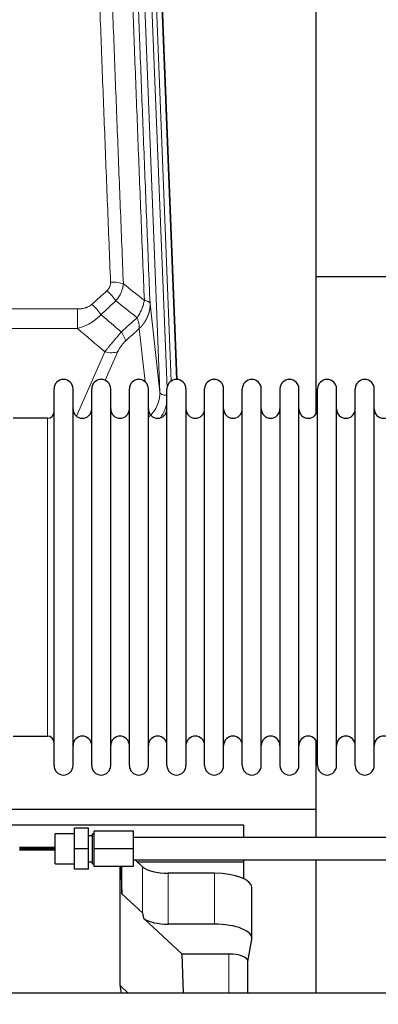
# Model space of a CAD drawing. Header units: inches. Extents: x 0 to 23760, y -13 to 16800.
# Tile 59 of 222: x 5359 to 5551, y 7396 to 7923. Entities that reach past the tile are written whole.
import ezdxf

# ---------------------------------------------------------------- set-up
doc = ezdxf.new("R2010")
doc.units = ezdxf.units.IN
doc.layers.add('254', color=7, linetype='Continuous', true_color=0xffffff)
doc.styles.add('latin_extended', font='simplex.shx')
doc.dimstyles.get("Standard").update_dxf_attribs({"dimtxt": 0.18, "dimasz": 0.18, "dimexe": 0.18, "dimexo": 0.0625, "dimgap": 0.09, "dimtad": 0, "dimtih": 1, "dimtoh": 1, "dimdec": 4, "dimzin": 0, "dimdsep": 46, "dimtxsty": 'Standard', "dimcen": 0.09, "dimadec": 0, "dimazin": 0, "dimtfac": 1, "dimtdec": 4, "dimtofl": 0, "dimtmove": 0, "dimatfit": 3, "dimfxl": 1, "dimtolj": 1, "dimtzin": 0, "dimarcsym": 0})

# ---------------------------------------------------------------- blocks, each defined once
blk = doc.blocks.new('_U7')
at = {"layer": '254', "color": 3, "linetype": 'Continuous', "lineweight": 13, "transparency": 16777216}
for p, q in [((7376.18, 7466.52), (9127.38, 7466.52)), ((9087.38, 7326.52), (9087.38, 7065.68)), ((5087.79, 6925.68), (9127.38, 6925.68))]:
    blk.add_line(p, q, dxfattribs=at)
at = {"layer": '254', "color": 3, "transparency": 16777216}
for points in [[(9110.72, 7326.52), (9064.05, 7326.52), (9087.38, 7466.52)], [(9064.05, 7065.68), (9110.72, 7065.68), (9087.38, 6925.68)]]:
    blk.add_solid(points, dxfattribs=at)
at = {"layer": 'Defpoints', "color": 0, "transparency": 16777216}
for p in [(7336.18, 7466.52), (5047.79, 6925.68), (9087.38, 6925.68)]:
    blk.add_point(p, dxfattribs=at)
at = {"layer": '254', "color": 2, "lineweight": 13, "transparency": 16777216, "insert": (8877.38, 7020.71), "char_height": 140, "attachment_point": 1, "rotation": 90, "style": 'latin_extended'}
blk.add_mtext('\\A1;541', dxfattribs=at)

msp = doc.modelspace()

# ---------------------------------------------------------------- linework, layer by layer
at = {"layer": '254', "color": 110, "linetype": 'Continuous', "lineweight": 13}
for p, q in [((5434.055, 7723.705), (5420.989, 8055.598)), ((5437.901, 7725.791), (5424.981, 8053.972)), ((5440.106, 7729.688), (5427.328, 8054.264)), ((5430.322, 8053.044), (5443.017, 7730.58)), ((5156.705, 7768.31), (5389.877, 7768.31)), ((5389.877, 7768.31), (5389.877, 7757.879)), ((5428.807, 7771.111), (5434.055, 7723.705)), ((5389.877, 7757.879), (5156.705, 7757.879)), ((5426.14, 7729.325), (5422.992, 7757.759)), ((5389.348, 7710.84), (5404.504, 7745.359)), ((5411.566, 7745.509), (5404.791, 7730.078)), ((5373.791, 7700.107), (5373.791, 7709.728)), ((5373.791, 7539.428), (5373.791, 7700.107)), ((5424.728, 7444.811), (5424.728, 7469.475)), ((5438.586, 7438.677), (5438.586, 7465.931)), ((5463.42, 7438.677), (5463.42, 7465.931)), ((5471.097, 7422.662), (5471.097, 7401.728)), ((5412.698, 7405.842), (5417.152, 7401.728))]:
    msp.add_line(p, q, dxfattribs=at)
at = {"layer": '254', "color": 2, "linetype": 'Continuous', "lineweight": 25}
for p, q in [((5430.695, 8049.786), (5443.263, 7730.574)), ((5517.951, 7712.114), (5517.951, 7937.497)), ((5589.947, 7785.448), (5517.914, 7785.448)), ((5377.291, 7714.077), (5377.291, 7725.478)), ((5387.491, 7714.077), (5387.491, 7725.478)), ((5397.491, 7714.077), (5397.491, 7725.478)), ((5407.691, 7714.077), (5407.691, 7725.478)), ((5417.691, 7714.077), (5417.691, 7725.478)), ((5427.891, 7714.077), (5427.891, 7725.478)), ((5437.891, 7714.077), (5437.891, 7725.478)), ((5448.091, 7725.478), (5448.091, 7714.077)), ((5458.091, 7714.077), (5458.091, 7725.478)), ((5468.291, 7714.077), (5468.291, 7725.478)), ((5478.291, 7523.678), (5478.291, 7725.478)), ((5488.491, 7523.678), (5488.491, 7725.478)), ((5498.491, 7725.478), (5498.491, 7523.678)), ((5508.691, 7523.678), (5508.691, 7725.478)), ((5518.691, 7523.678), (5518.691, 7725.478)), ((5528.891, 7523.678), (5528.891, 7725.478)), ((5538.891, 7523.678), (5538.891, 7725.478)), ((5549.091, 7523.678), (5549.091, 7725.478)), ((5377.291, 7523.678), (5377.291, 7714.077)), ((5387.491, 7523.678), (5387.491, 7714.077)), ((5397.491, 7523.678), (5397.491, 7714.077)), ((5407.691, 7523.678), (5407.691, 7714.077)), ((5417.691, 7523.678), (5417.691, 7714.077)), ((5427.891, 7523.678), (5427.891, 7714.077)), ((5437.891, 7523.678), (5437.891, 7714.077)), ((5448.091, 7714.077), (5448.091, 7523.678)), ((5458.091, 7523.678), (5458.091, 7714.077)), ((5468.291, 7523.678), (5468.291, 7714.077)), ((5373.791, 7709.728), (5355.291, 7709.728)), ((5355.291, 7539.428), (5373.791, 7539.428)), ((5517.951, 7500.225), (5517.951, 7537.052)), ((5287.059, 7500.225), (5517.951, 7500.225)), ((5517.951, 7485.081), (5517.951, 7500.225)), ((5292.687, 7491.913), (5478.951, 7491.913)), ((5478.951, 7491.913), (5478.951, 7485.082)), ((5377.848, 7471.082), (5377.848, 7487.082)), ((5388.348, 7487.082), (5377.848, 7487.082)), ((5388.348, 7479.082), (5388.348, 7490.082)), ((5395.848, 7490.082), (5388.348, 7490.082)), ((5395.848, 7479.082), (5395.848, 7490.082)), ((5397.848, 7471.082), (5397.848, 7487.082)), ((5398.848, 7487.082), (5397.848, 7487.082)), ((5398.848, 7479.082), (5398.848, 7488.582)), ((5419.848, 7488.582), (5398.848, 7488.582)), ((5419.848, 7479.082), (5419.848, 7488.582)), ((5397.848, 7486.082), (5395.848, 7486.082)), ((5575.848, 7485.082), (5419.848, 7485.082)), ((5377.848, 7479.739), (5358.848, 7479.739)), ((5377.848, 7479.085), (5358.848, 7479.085)), ((5358.848, 7479.08), (5377.848, 7479.08)), ((5358.848, 7478.436), (5377.847, 7478.436)), ((5388.348, 7468.082), (5388.348, 7479.082)), ((5395.848, 7479.082), (5388.348, 7479.082)), ((5395.848, 7468.082), (5395.848, 7479.082)), ((5419.848, 7479.082), (5398.848, 7479.082)), ((5398.848, 7469.582), (5398.848, 7479.082)), ((5419.848, 7469.582), (5419.848, 7479.082)), ((5377.848, 7471.082), (5388.348, 7471.082)), ((5395.848, 7472.082), (5397.848, 7472.082)), ((5397.848, 7471.082), (5398.848, 7471.082)), ((5419.848, 7473.082), (5575.848, 7473.082)), ((5424.728, 7469.475), (5420.823, 7473.082)), ((5421.869, 7472.11), (5478.951, 7472.11)), ((5478.951, 7473.083), (5478.951, 7472.11)), ((5478.951, 7472.11), (5478.951, 7463.099)), ((5517.951, 7401.728), (5517.951, 7473.082)), ((5395.848, 7468.082), (5388.348, 7468.082)), ((5419.848, 7469.582), (5398.848, 7469.582)), ((5412.698, 7405.842), (5412.698, 7469.582)), ((5413.045, 7469.582), (5413.618, 7454.977)), ((5413.618, 7454.977), (5413.618, 7469.582)), ((5463.42, 7465.931), (5438.586, 7465.931)), ((5413.618, 7454.977), (5424.728, 7444.811)), ((5483.42, 7431.023), (5483.42, 7458.277)), ((5425.457, 7441.641), (5446.006, 7422.662)), ((5463.42, 7438.677), (5438.586, 7438.677)), ((5481.305, 7418.625), (5483.376, 7430.514)), ((5446.828, 7401.728), (5446.006, 7422.662)), ((5471.097, 7422.662), (5446.006, 7422.662)), ((5481.305, 7401.727), (5481.305, 7418.755)), ((5979.348, 7401.728), (3077.348, 7401.728))]:
    msp.add_line(p, q, dxfattribs=at)
for centre, radius, start, end in [((5382.391, 7725.478), 5.1, 0, 180), ((5402.591, 7725.478), 5.1, 0, 180), ((5422.791, 7725.478), 5.1, 0, 180), ((5442.991, 7725.478), 5.1, 0, 180), ((5463.191, 7725.478), 5.1, 0, 180), ((5483.391, 7725.478), 5.1, 0, 180), ((5503.591, 7725.478), 5.1, 0, 180), ((5523.791, 7725.478), 5.1, 0, 180), ((5543.991, 7725.478), 5.1, 0, 180), ((5373.791, 7713.228), 3.5, 270, 0), ((5392.491, 7714.728), 5, 180, 0), ((5412.691, 7714.728), 5, 180, 0), ((5432.891, 7714.728), 5, 180, 0), ((5453.091, 7714.728), 5, 180, 0), ((5473.291, 7714.728), 5, 180, 0), ((5493.491, 7714.728), 5, 180, 0), ((5513.691, 7714.728), 5, 180, 0), ((5533.891, 7714.728), 5, 180, 0), ((5554.091, 7714.728), 5, 180, 0), ((5373.791, 7535.928), 3.5, 0, 90), ((5392.491, 7534.428), 5, 0, 180), ((5412.691, 7534.428), 5, 0, 180), ((5432.891, 7534.428), 5, 0, 180), ((5453.091, 7534.428), 5, 0, 180), ((5473.291, 7534.428), 5, 0, 180), ((5493.491, 7534.428), 5, 0, 180), ((5513.691, 7534.428), 5, 0, 180), ((5533.891, 7534.428), 5, 0, 180), ((5554.091, 7534.428), 5, 0, 180), ((5382.391, 7523.678), 5.1, 180, 0), ((5402.591, 7523.678), 5.1, 180, 0), ((5422.791, 7523.678), 5.1, 180, 0), ((5442.991, 7523.678), 5.1, 180, 0), ((5463.191, 7523.678), 5.1, 180, 0), ((5483.391, 7523.678), 5.1, 180, 0), ((5503.591, 7523.678), 5.1, 180, 0), ((5523.791, 7523.678), 5.1, 180, 0), ((5543.991, 7523.678), 5.1, 180, 0)]:
    msp.add_arc(centre, radius, start, end, dxfattribs=at)
at = {"layer": '254', "color": 110, "linetype": 'Continuous', "lineweight": 13}
for centre, major_axis, ratio, start_param, end_param in [((5407.617, 7778.402), (9.992, 0.404), 0.431453, 0.7935197, 1.5533391), ((5405.645, 7773.808), (-6.729, 7.397), 0.3051216, 4.2889758, 5.0360109), ((5397.636, 7766.516), (-6.736, 7.391), 0.3030979, 4.2875497, 5.03344), ((5408.591, 7757.129), (-6.719, 7.407), 0.3029797, 3.5431496, 4.2886573), ((5404.504, 7751.531), (9.156, -4.02), 0.5833249, 4.9631119, 5.806783), ((5414.028, 7723.206), (20.033, -0.591), 0.8872905, 5.5253333, 6.3444464), ((5438.047, 7723.925), (-3.997, -0.157), 0.4614673, 0.0341943, 1.5136497), ((5414.028, 7721.359), (24.034, -0.11), 0.8859493, 5.722211, 6.1681029)]:
    msp.add_ellipse(centre, major_axis=major_axis, ratio=ratio, start_param=start_param, end_param=end_param, dxfattribs=at)
at = {"layer": '254', "color": 2, "linetype": 'Continuous', "lineweight": 25}
for centre, major_axis, ratio, start_param, end_param in [((5438.586, 7471.671), (-15, 0), 0.3826834, 0.392691, 1.5707963), ((5463.42, 7458.277), (20, 0), 0.3826834, 0.0000123, 1.5707963), ((5438.586, 7033.203), (13.933, -411.641), 0.0134983, 3.0163009, 3.1283751), ((5438.586, 7444.417), (-15, 0), 0.3826834, 0.5047652, 1.5707963), ((5463.42, 7431.023), (20, 0), 0.3826834, 6.216629, 7.8539816), ((5471.097, 7418.755), (10.208, 0), 0.3826834, 0.0000123, 1.5707963), ((5431.109, 7406.349), (-18.368, -1.548), 0.8197595, 6.2141926, 6.4909341)]:
    msp.add_ellipse(centre, major_axis=major_axis, ratio=ratio, start_param=start_param, end_param=end_param, dxfattribs=at)
at = {"layer": '254', "color": 110, "linetype": 'Continuous', "lineweight": 13}
for points, knots in [([(5407.617, 7782.719), (5407.059, 7796.55), (5405.959, 7824.08), (5404.351, 7864.984), (5403.309, 7891.992), (5402.538, 7912.151), (5402.156, 7922.205), (5401.777, 7932.223), (5401.526, 7938.894), (5401.401, 7942.225), (5400.777, 7958.86), (5400.286, 7972.097), (5399.561, 7991.847), (5399.321, 7998.411), (5398.845, 8011.502), (5398.609, 8018.028), (5397.907, 8037.551), (5396.986, 8063.431), (5396.096, 8089.009), (5395.658, 8101.722)], [0, 0, 0, 0, 0.125, 0.25, 0.375, 0.375, 0.4375, 0.46875, 0.46875, 0.5, 0.5, 0.625, 0.625, 0.6875, 0.6875, 0.75, 0.75, 0.875, 1, 1, 1, 1]), ([(5402.526, 8100.356), (5402.964, 8087.659), (5403.856, 8062.113), (5404.777, 8036.267), (5405.48, 8016.769), (5405.717, 8010.25), (5406.193, 7997.176), (5406.433, 7990.62), (5407.16, 7970.896), (5407.651, 7957.676), (5408.276, 7941.062), (5408.401, 7937.735), (5408.653, 7931.073), (5409.032, 7921.067), (5409.415, 7911.025), (5410.186, 7890.893), (5411.23, 7863.919), (5412.84, 7823.067), (5413.942, 7795.571), (5414.5, 7781.758)], [0, 0, 0, 0, 0.125, 0.25, 0.25, 0.3125, 0.3125, 0.375, 0.375, 0.5, 0.5, 0.53125, 0.53125, 0.5625, 0.625, 0.625, 0.75, 0.875, 1, 1, 1, 1]), ([(5425.752, 7772.891), (5425.18, 7786.944), (5424.053, 7814.915), (5422.407, 7856.466), (5421.341, 7883.898), (5420.553, 7904.37), (5420.162, 7914.582), (5419.71, 7926.45), (5419.518, 7931.527), (5419.39, 7934.91), (5419.326, 7936.6), (5419.007, 7945.046), (5418.627, 7955.153), (5418.189, 7966.896), (5418.003, 7971.919), (5417.879, 7975.265), (5417.817, 7976.937), (5417.261, 7991.973), (5416.288, 8018.548), (5414.877, 8057.942), (5413.969, 8083.891), (5413.523, 8096.788)], [0, 0, 0, 0, 0.125, 0.25, 0.375, 0.375, 0.4375, 0.46875, 0.484375, 0.484375, 0.5, 0.5, 0.5625, 0.59375, 0.609375, 0.609375, 0.625, 0.625, 0.75, 0.875, 1, 1, 1, 1]), ([(5416.612, 8093.779), (5417.057, 8080.932), (5417.963, 8055.081), (5419.369, 8015.837), (5420.339, 7989.363), (5420.894, 7974.384), (5420.956, 7972.718), (5421.08, 7969.385), (5421.266, 7964.381), (5421.702, 7952.682), (5422.081, 7942.614), (5422.399, 7934.2), (5422.463, 7932.516), (5422.59, 7929.146), (5422.782, 7924.088), (5423.232, 7912.265), (5423.623, 7902.092), (5424.409, 7881.697), (5425.472, 7854.369), (5427.113, 7812.975), (5428.237, 7785.111), (5428.807, 7771.111)], [0, 0, 0, 0, 0.125, 0.25, 0.375, 0.375, 0.390625, 0.390625, 0.40625, 0.4375, 0.5, 0.5, 0.515625, 0.515625, 0.53125, 0.5625, 0.625, 0.625, 0.75, 0.875, 1, 1, 1, 1]), ([(5407.617, 7782.719), (5407.625, 7782.506), (5407.623, 7782.293), (5407.606, 7782.027), (5407.602, 7781.973), (5407.592, 7781.867), (5407.586, 7781.814), (5407.567, 7781.655), (5407.552, 7781.549), (5407.496, 7781.235), (5407.448, 7781.029), (5407.328, 7780.622), (5407.256, 7780.421), (5407.129, 7780.125), (5407.084, 7780.027), (5407.012, 7779.881), (5406.987, 7779.832), (5406.936, 7779.736), (5406.91, 7779.688), (5406.775, 7779.452), (5406.657, 7779.269), (5406.401, 7778.916), (5406.263, 7778.746), (5405.968, 7778.417), (5405.811, 7778.259), (5405.645, 7778.107)], [0, 0, 0, 0, 0.125, 0.125, 0.15625, 0.15625, 0.1875, 0.1875, 0.25, 0.25, 0.375, 0.375, 0.5, 0.5, 0.5625, 0.5625, 0.59375, 0.59375, 0.625, 0.625, 0.75, 0.75, 0.875, 0.875, 1, 1, 1, 1]), ([(5414.5, 7781.758), (5414.464, 7781.365), (5414.41, 7780.97), (5414.322, 7780.476), (5414.304, 7780.377), (5414.264, 7780.179), (5414.243, 7780.08), (5414.177, 7779.783), (5414.129, 7779.585), (5413.973, 7778.994), (5413.731, 7778.211), (5413.424, 7777.435), (5413.168, 7776.855), (5413.056, 7776.615), (5412.937, 7776.375), (5412.889, 7776.279), (5412.865, 7776.231), (5412.791, 7776.088), (5412.742, 7775.992), (5412.487, 7775.518), (5412.269, 7775.144), (5411.804, 7774.409), (5411.31, 7773.685), (5410.758, 7772.985), (5410.467, 7772.641)], [0, 0, 0, 0, 0.125, 0.125, 0.15625, 0.15625, 0.1875, 0.1875, 0.25, 0.25, 0.375, 0.5, 0.5, 0.5625, 0.578125, 0.578125, 0.59375, 0.59375, 0.625, 0.625, 0.75, 0.75, 0.875, 1, 1, 1, 1]), ([(5425.752, 7772.891), (5425.623, 7772.147), (5425.444, 7771.384), (5424.988, 7769.84), (5424.71, 7769.058), (5424.222, 7767.884), (5424.048, 7767.493), (5423.676, 7766.712), (5423.478, 7766.322), (5422.852, 7765.16), (5422.39, 7764.394), (5421.887, 7763.645)], [0, 0, 0, 0, 0.25, 0.25, 0.5, 0.5, 0.625, 0.625, 0.75, 0.75, 1, 1, 1, 1]), ([(5428.807, 7771.111), (5428.778, 7771.315), (5428.687, 7771.51), (5428.465, 7771.784), (5428.376, 7771.873), (5428.17, 7772.042), (5428.053, 7772.123), (5427.791, 7772.276), (5427.647, 7772.349), (5427.333, 7772.484), (5427.163, 7772.548), (5426.799, 7772.664), (5426.605, 7772.717), (5426.194, 7772.813), (5425.978, 7772.855), (5425.752, 7772.891)], [0, 0, 0, 0, 0.25, 0.25, 0.375, 0.375, 0.5, 0.5, 0.625, 0.625, 0.75, 0.75, 0.875, 0.875, 1, 1, 1, 1]), ([(5397.636, 7770.786), (5397.51, 7770.671), (5397.381, 7770.561), (5397.179, 7770.401), (5397.111, 7770.349), (5396.973, 7770.248), (5396.903, 7770.198), (5396.551, 7769.956), (5396.257, 7769.78), (5395.647, 7769.462), (5395.331, 7769.319), (5394.923, 7769.159), (5394.841, 7769.127), (5394.676, 7769.067), (5394.594, 7769.038), (5394.345, 7768.954), (5394.179, 7768.903), (5393.678, 7768.758), (5393.341, 7768.676), (5392.661, 7768.539), (5392.319, 7768.483), (5391.629, 7768.395), (5391.282, 7768.363), (5390.583, 7768.321), (5390.231, 7768.31), (5389.877, 7768.31)], [0, 0, 0, 0, 0.0625, 0.0625, 0.09375, 0.09375, 0.125, 0.125, 0.25, 0.25, 0.375, 0.375, 0.40625, 0.40625, 0.4375, 0.4375, 0.5, 0.5, 0.625, 0.625, 0.75, 0.75, 0.875, 0.875, 1, 1, 1, 1]), ([(5428.807, 7771.111), (5428.808, 7771.091), (5428.809, 7771.051), (5428.811, 7770.991), (5428.813, 7770.932), (5428.814, 7770.872), (5428.815, 7770.812), (5428.816, 7770.753), (5428.817, 7770.693), (5428.817, 7770.633), (5428.818, 7770.574), (5428.818, 7770.514), (5428.817, 7770.454), (5428.817, 7770.395), (5428.816, 7770.335), (5428.815, 7770.276), (5428.814, 7770.216), (5428.812, 7770.156), (5428.811, 7770.097), (5428.809, 7770.037), (5428.807, 7769.978), (5428.804, 7769.918), (5428.802, 7769.859), (5428.799, 7769.8), (5428.796, 7769.74), (5428.792, 7769.681), (5428.789, 7769.621), (5428.785, 7769.562), (5428.781, 7769.503), (5428.777, 7769.443), (5428.773, 7769.384), (5428.768, 7769.325), (5428.763, 7769.266), (5428.758, 7769.206), (5428.752, 7769.147), (5428.747, 7769.088), (5428.741, 7769.029), (5428.735, 7768.97), (5428.729, 7768.911), (5428.722, 7768.852), (5428.716, 7768.793), (5428.709, 7768.734), (5428.702, 7768.675), (5428.694, 7768.616), (5428.687, 7768.558), (5428.679, 7768.499), (5428.671, 7768.44), (5428.662, 7768.381), (5428.654, 7768.323), (5428.645, 7768.264), (5428.636, 7768.205), (5428.627, 7768.147), (5428.618, 7768.088), (5428.608, 7768.03), (5428.598, 7767.971), (5428.588, 7767.913), (5428.578, 7767.855), (5428.568, 7767.796), (5428.557, 7767.738), (5428.546, 7767.68), (5428.535, 7767.622), (5428.524, 7767.563), (5428.512, 7767.505), (5428.501, 7767.447), (5428.489, 7767.389), (5428.477, 7767.331), (5428.464, 7767.274), (5428.452, 7767.216), (5428.439, 7767.158), (5428.426, 7767.1), (5428.413, 7767.042), (5428.399, 7766.985), (5428.386, 7766.927), (5428.372, 7766.87), (5428.358, 7766.812), (5428.344, 7766.755), (5428.329, 7766.697), (5428.314, 7766.64), (5428.3, 7766.583), (5428.285, 7766.526), (5428.269, 7766.469), (5428.254, 7766.412), (5428.238, 7766.354), (5428.222, 7766.298), (5428.206, 7766.241), (5428.19, 7766.184), (5428.174, 7766.127), (5428.157, 7766.07), (5428.14, 7766.014), (5428.123, 7765.957), (5428.106, 7765.9), (5428.088, 7765.844), (5428.071, 7765.788), (5428.053, 7765.731), (5428.035, 7765.675), (5428.016, 7765.619), (5427.998, 7765.563), (5427.979, 7765.507), (5427.96, 7765.45), (5427.941, 7765.395), (5427.922, 7765.339), (5427.903, 7765.283), (5427.883, 7765.227), (5427.863, 7765.171), (5427.843, 7765.116), (5427.823, 7765.06), (5427.803, 7765.005), (5427.782, 7764.949), (5427.762, 7764.894), (5427.741, 7764.839), (5427.72, 7764.784), (5427.698, 7764.729), (5427.677, 7764.674), (5427.655, 7764.619), (5427.633, 7764.564), (5427.611, 7764.509), (5427.589, 7764.454), (5427.567, 7764.4), (5427.544, 7764.345), (5427.521, 7764.291), (5427.498, 7764.236), (5427.475, 7764.182), (5427.452, 7764.128), (5427.428, 7764.073), (5427.405, 7764.019), (5427.381, 7763.965), (5427.357, 7763.911), (5427.333, 7763.857), (5427.308, 7763.804), (5427.284, 7763.75), (5427.259, 7763.696), (5427.234, 7763.643), (5427.209, 7763.589), (5427.184, 7763.536), (5427.158, 7763.483), (5427.133, 7763.429), (5427.107, 7763.376), (5427.081, 7763.323), (5427.055, 7763.27), (5427.028, 7763.218), (5427.002, 7763.165), (5426.975, 7763.112), (5426.949, 7763.06), (5426.922, 7763.007), (5426.895, 7762.955), (5426.867, 7762.902), (5426.84, 7762.85), (5426.812, 7762.798), (5426.784, 7762.746), (5426.756, 7762.694), (5426.728, 7762.642), (5426.7, 7762.59), (5426.672, 7762.538), (5426.643, 7762.487), (5426.614, 7762.435), (5426.585, 7762.384), (5426.556, 7762.333), (5426.527, 7762.281), (5426.498, 7762.23), (5426.468, 7762.179), (5426.438, 7762.128), (5426.408, 7762.077), (5426.378, 7762.026), (5426.348, 7761.976), (5426.318, 7761.925), (5426.287, 7761.875), (5426.257, 7761.824), (5426.226, 7761.774), (5426.195, 7761.724), (5426.164, 7761.674), (5426.133, 7761.624), (5426.101, 7761.574), (5426.07, 7761.524), (5426.038, 7761.474), (5426.006, 7761.425), (5425.974, 7761.375), (5425.942, 7761.326), (5425.91, 7761.276), (5425.877, 7761.227), (5425.845, 7761.178), (5425.812, 7761.129), (5425.779, 7761.08), (5425.746, 7761.031), (5425.713, 7760.983), (5425.68, 7760.934), (5425.646, 7760.886), (5425.613, 7760.837), (5425.579, 7760.789), (5425.545, 7760.741), (5425.511, 7760.693), (5425.477, 7760.645), (5425.443, 7760.597), (5425.409, 7760.549), (5425.374, 7760.501), (5425.339, 7760.454), (5425.304, 7760.406), (5425.27, 7760.359), (5425.234, 7760.312), (5425.199, 7760.265), (5425.164, 7760.217), (5425.128, 7760.171), (5425.093, 7760.124), (5425.057, 7760.077), (5425.021, 7760.03), (5424.985, 7759.984), (5424.949, 7759.937), (5424.913, 7759.891), (5424.876, 7759.845), (5424.84, 7759.799), (5424.803, 7759.753), (5424.767, 7759.707), (5424.73, 7759.661), (5424.693, 7759.616), (5424.656, 7759.57), (5424.618, 7759.525), (5424.581, 7759.479), (5424.543, 7759.434), (5424.506, 7759.389), (5424.468, 7759.344), (5424.43, 7759.299), (5424.392, 7759.254), (5424.354, 7759.21), (5424.316, 7759.165), (5424.277, 7759.121), (5424.239, 7759.077), (5424.2, 7759.032), (5424.162, 7758.988), (5424.123, 7758.944), (5424.084, 7758.9), (5424.045, 7758.857), (5424.006, 7758.813), (5423.967, 7758.769), (5423.927, 7758.726), (5423.888, 7758.683), (5423.848, 7758.64), (5423.809, 7758.597), (5423.769, 7758.554), (5423.729, 7758.511), (5423.689, 7758.468), (5423.649, 7758.425), (5423.608, 7758.383), (5423.568, 7758.34), (5423.528, 7758.298), (5423.487, 7758.256), (5423.446, 7758.214), (5423.406, 7758.172), (5423.365, 7758.13), (5423.324, 7758.089), (5423.283, 7758.047), (5423.242, 7758.006), (5423.2, 7757.964), (5423.159, 7757.923), (5423.117, 7757.882), (5423.076, 7757.841), (5423.034, 7757.8), (5423.006, 7757.773), (5422.992, 7757.759)], [0, 0, 0, 0, 0.0042303, 0.0084583, 0.0126838, 0.016907, 0.0211277, 0.0253461, 0.0295621, 0.0337757, 0.037987, 0.0421959, 0.0464023, 0.0506064, 0.0548082, 0.0590075, 0.0632045, 0.0673991, 0.0715913, 0.0757811, 0.0799686, 0.0841537, 0.0883364, 0.0925167, 0.0966947, 0.1008703, 0.1050435, 0.1092144, 0.1133829, 0.117549, 0.1217128, 0.1258741, 0.1300332, 0.1341898, 0.1383441, 0.1424961, 0.1466456, 0.1507929, 0.1549377, 0.1590802, 0.1632203, 0.1673581, 0.1714935, 0.1756266, 0.1797573, 0.1838856, 0.1880116, 0.1921352, 0.1962565, 0.2003755, 0.204492, 0.2086063, 0.2127182, 0.2168277, 0.2209349, 0.2250397, 0.2291422, 0.2332423, 0.2373401, 0.2414356, 0.2455287, 0.2496195, 0.2537079, 0.257794, 0.2618777, 0.2659591, 0.2700382, 0.2741149, 0.2781893, 0.2822614, 0.2863311, 0.2903985, 0.2944635, 0.2985262, 0.3025866, 0.3066447, 0.3107004, 0.3147538, 0.3188048, 0.3228536, 0.3269, 0.3309441, 0.3349858, 0.3390253, 0.3430624, 0.3470972, 0.3511296, 0.3551598, 0.3591876, 0.3632131, 0.3672363, 0.3712571, 0.3752757, 0.3792919, 0.3833058, 0.3873174, 0.3913267, 0.3953337, 0.3993384, 0.4033407, 0.4073408, 0.4113385, 0.4153339, 0.419327, 0.4233179, 0.4273064, 0.4312926, 0.4352765, 0.4392581, 0.4432373, 0.4472143, 0.451189, 0.4551614, 0.4591315, 0.4630993, 0.4670648, 0.471028, 0.4749889, 0.4789475, 0.4829038, 0.4868578, 0.4908095, 0.494759, 0.4987061, 0.502651, 0.5065936, 0.5105338, 0.5144718, 0.5184076, 0.522341, 0.5262721, 0.530201, 0.5341276, 0.5380519, 0.5419739, 0.5458936, 0.5498111, 0.5537262, 0.5576392, 0.5615498, 0.5654581, 0.5693642, 0.573268, 0.5771696, 0.5810688, 0.5849658, 0.5888606, 0.592753, 0.5966432, 0.6005311, 0.6044168, 0.6083002, 0.6121813, 0.6160602, 0.6199368, 0.6238111, 0.6276832, 0.6315531, 0.6354206, 0.6392859, 0.643149, 0.6470098, 0.6508684, 0.6547247, 0.6585787, 0.6624305, 0.66628, 0.6701273, 0.6739724, 0.6778152, 0.6816557, 0.685494, 0.6893301, 0.6931639, 0.6969955, 0.7008248, 0.7046519, 0.7084768, 0.7122994, 0.7161198, 0.7199379, 0.7237539, 0.7275675, 0.731379, 0.7351882, 0.7389952, 0.7427999, 0.7466024, 0.7504027, 0.7542008, 0.7579966, 0.7617902, 0.7655816, 0.7693708, 0.7731577, 0.7769424, 0.7807249, 0.7845052, 0.7882833, 0.7920591, 0.7958327, 0.7996042, 0.8033734, 0.8071403, 0.8109051, 0.8146677, 0.818428, 0.8221862, 0.8259421, 0.8296958, 0.8334474, 0.8371967, 0.8409438, 0.8446887, 0.8484314, 0.8521719, 0.8559102, 0.8596463, 0.8633802, 0.867112, 0.8708415, 0.8745688, 0.8782939, 0.8820169, 0.8857376, 0.8894562, 0.8931726, 0.8968867, 0.9005987, 0.9043086, 0.9080162, 0.9117216, 0.9154249, 0.919126, 0.9228249, 0.9265216, 0.9302161, 0.9339085, 0.9375987, 0.9412867, 0.9449725, 0.9486562, 0.9523377, 0.956017, 0.9596942, 0.9633691, 0.967042, 0.9707126, 0.9743811, 0.9780474, 0.9817116, 0.9853736, 0.9890334, 0.9926911, 0.9963466, 1, 1, 1, 1]), ([(5402.453, 7765.33), (5402.253, 7765.101), (5402.048, 7764.876), (5401.731, 7764.545), (5401.624, 7764.435), (5401.407, 7764.218), (5401.298, 7764.11), (5400.745, 7763.579), (5400.284, 7763.173), (5399.327, 7762.395), (5398.831, 7762.024), (5398.189, 7761.582), (5398.059, 7761.494), (5397.864, 7761.365), (5397.798, 7761.322), (5397.667, 7761.237), (5397.601, 7761.194), (5397.27, 7760.985), (5396.935, 7760.781), (5396.595, 7760.586), (5396.459, 7760.508), (5396.39, 7760.469), (5396.185, 7760.355), (5396.048, 7760.28), (5395.634, 7760.059), (5395.356, 7759.917), (5394.519, 7759.508), (5393.954, 7759.257), (5392.811, 7758.795), (5392.233, 7758.584), (5391.064, 7758.202), (5390.474, 7758.031), (5389.877, 7757.879)], [0, 0, 0, 0, 0.0625, 0.0625, 0.09375, 0.09375, 0.125, 0.125, 0.25, 0.25, 0.375, 0.375, 0.40625, 0.40625, 0.421875, 0.421875, 0.4375, 0.4375, 0.5, 0.515625, 0.515625, 0.53125, 0.53125, 0.5625, 0.5625, 0.625, 0.625, 0.75, 0.75, 0.875, 0.875, 1, 1, 1, 1]), ([(5421.887, 7763.645), (5421.993, 7763.362), (5422.094, 7763.08), (5422.281, 7762.523), (5422.368, 7762.247), (5422.527, 7761.705), (5422.6, 7761.438), (5422.729, 7760.914), (5422.785, 7760.657), (5422.882, 7760.156), (5422.922, 7759.912), (5422.984, 7759.438), (5423.007, 7759.208), (5423.048, 7758.543), (5423.039, 7758.131), (5422.992, 7757.759)], [0, 0, 0, 0, 0.125, 0.125, 0.25, 0.25, 0.375, 0.375, 0.5, 0.5, 0.625, 0.625, 0.75, 0.75, 1, 1, 1, 1]), ([(5413.4, 7755.939), (5413.016, 7755.501), (5412.245, 7754.617), (5411.47, 7753.717), (5410.886, 7753.037), (5410.691, 7752.809), (5410.447, 7752.523), (5410.398, 7752.466), (5410.3, 7752.352), (5410.154, 7752.18), (5410.009, 7752.009), (5409.524, 7751.438), (5409.141, 7750.985), (5408.382, 7750.082), (5408.006, 7749.632), (5407.542, 7749.074), (5407.449, 7748.962), (5407.264, 7748.74), (5406.99, 7748.408), (5406.719, 7748.08), (5406.185, 7747.431), (5405.837, 7747.006), (5405.328, 7746.379), (5405.16, 7746.172), (5404.911, 7745.865), (5404.829, 7745.763), (5404.666, 7745.56), (5404.585, 7745.459), (5404.504, 7745.359)], [0, 0, 0, 0, 0.125, 0.25, 0.25, 0.3125, 0.3125, 0.328125, 0.328125, 0.34375, 0.375, 0.375, 0.5, 0.5, 0.625, 0.625, 0.65625, 0.65625, 0.6875, 0.75, 0.75, 0.875, 0.875, 0.9375, 0.9375, 0.96875, 0.96875, 1, 1, 1, 1]), ([(5411.566, 7745.509), (5411.591, 7745.567), (5411.617, 7745.624), (5411.67, 7745.741), (5411.697, 7745.799), (5411.78, 7745.975), (5411.837, 7746.092), (5412.016, 7746.447), (5412.145, 7746.687), (5412.353, 7747.049), (5412.425, 7747.171), (5412.536, 7747.355), (5412.593, 7747.447), (5412.651, 7747.539), (5412.691, 7747.601), (5412.711, 7747.632), (5412.89, 7747.91), (5413.057, 7748.155), (5413.408, 7748.641), (5413.592, 7748.882), (5413.832, 7749.181), (5413.905, 7749.27), (5413.979, 7749.359), (5414.029, 7749.419), (5414.054, 7749.448), (5414.179, 7749.596), (5414.28, 7749.712), (5414.587, 7750.055), (5414.795, 7750.276), (5415.219, 7750.703), (5415.434, 7750.909), (5415.653, 7751.107)], [0, 0, 0, 0, 0.03125, 0.03125, 0.0625, 0.0625, 0.125, 0.125, 0.25, 0.25, 0.3125, 0.3125, 0.34375, 0.359375, 0.359375, 0.375, 0.375, 0.5, 0.5, 0.625, 0.625, 0.65625, 0.671875, 0.671875, 0.6875, 0.6875, 0.75, 0.75, 0.875, 0.875, 1, 1, 1, 1])]:
    msp.add_open_spline(points, degree=3, knots=knots, dxfattribs=at)
for points in [[(5397.636, 7770.786), (5400.305, 7773.228), (5402.975, 7775.669), (5405.645, 7778.107)], [(5414.5, 7781.758), (5418.252, 7778.807), (5422.003, 7775.852), (5425.752, 7772.891)], [(5410.467, 7772.641), (5407.796, 7770.206), (5405.124, 7767.769), (5402.453, 7765.33)], [(5421.887, 7763.645), (5418.082, 7766.649), (5414.276, 7769.647), (5410.467, 7772.641)], [(5402.453, 7765.33), (5406.1, 7762.198), (5409.749, 7759.068), (5413.4, 7755.939)], [(5413.4, 7755.939), (5416.228, 7758.51), (5419.057, 7761.079), (5421.887, 7763.645)], [(5404.504, 7745.359), (5399.625, 7749.53), (5394.75, 7753.703), (5389.877, 7757.879)], [(5422.992, 7757.759), (5420.546, 7755.544), (5418.099, 7753.326), (5415.653, 7751.107)]]:
    msp.add_open_spline(points, degree=3, dxfattribs=at)

# ---------------------------------------------------------------- dimensions: what is measured, and where the dimension line sits
at = {"layer": '254', "color": 2, "linetype": 'Continuous', "lineweight": 13}
dim = msp.add_linear_dim(base=(9087.382, 6925.678), p1=(7336.185, 7466.523), p2=(5047.791, 6925.678), angle=90, dimstyle='Standard', override={"dimscale": 40, "dimtxt": 3.5, "dimasz": 3.5, "dimexe": 1, "dimexo": 1, "dimgap": 1.75, "dimtad": 1, "dimtih": 0, "dimtoh": 0, "dimdec": 0, "dimlfac": 1, "dimzin": 8, "dimdsep": 46, "dimlunit": 2, "dimtxsty": 'latin_extended', "dimsah": 1, "dimse1": 0, "dimse2": 0, "dimsd1": 0, "dimsd2": 0, "dimclrd": 3, "dimclre": 3, "dimclrt": 2, "dimtol": 0, "dimtm": -0.1, "dimtfac": 0.714286, "dimtdec": 3, "dimtofl": 1, "dimtmove": 0, "dimtzin": 8, "dimlwd": 13, "dimlwe": 13}, dxfattribs=at)
dim.commit()
dim.dimension.update_dxf_attribs({"geometry": '_U7', "text_midpoint": (9087.382, 7170.707), "dimtype": 160})

doc.saveas('drawing.dxf')
